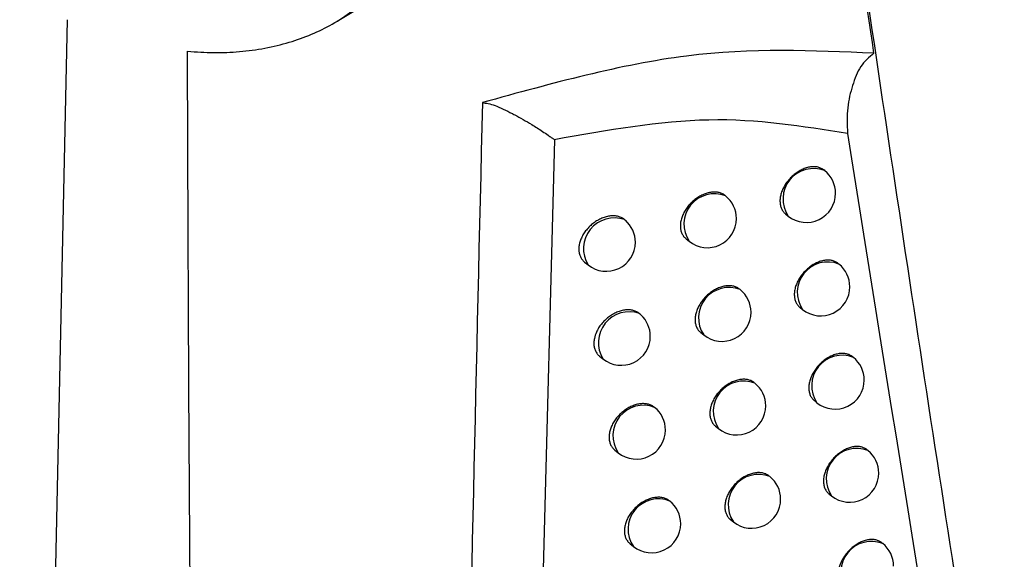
# Model space of a CAD drawing. Header units: millimetres. Extents: x -0.66 to 0.91, y -0.4 to 0.64.
# Tile 164 of 171: x 0.71653 to 0.73345, y 0.25621 to 0.26549. Entities that reach past the tile are written whole.
import ezdxf

# ---------------------------------------------------------------- set-up
doc = ezdxf.new("R2010")
doc.units = ezdxf.units.MM
doc.layers.add('FORMAT', color=7, linetype='Continuous')

msp = doc.modelspace()

# ---------------------------------------------------------------- linework, layer by layer
at = {"layer": 'FORMAT', "color": 7, "linetype": 'Continuous', "lineweight": 25}
for p, q in [((0.721988, 0.265461), (0.726776, 0.268363)), ((0.716532, 0.226513), (0.717352, 0.265486)), ((0.725721, 0.263424), (0.725497, 0.254921)), ((0.730366, 0.262892), (0.730351, 0.262903)), ((0.728662, 0.262458), (0.728654, 0.262465)), ((0.729692, 0.26215), (0.729739, 0.262112)), ((0.726925, 0.262051), (0.726941, 0.262038)), ((0.727983, 0.261721), (0.728036, 0.261679)), ((0.72624, 0.26132), (0.726299, 0.261272)), ((0.730611, 0.261286), (0.730596, 0.261298)), ((0.728913, 0.260848), (0.728904, 0.260855)), ((0.729939, 0.260543), (0.729984, 0.260506)), ((0.728235, 0.26011), (0.728287, 0.260068)), ((0.726498, 0.259703), (0.726556, 0.259657)), ((0.730859, 0.259683), (0.730842, 0.259696)), ((0.729166, 0.25924), (0.729156, 0.259248)), ((0.730188, 0.258939), (0.730232, 0.258903)), ((0.728489, 0.258502), (0.72854, 0.258461)), ((0.726758, 0.25809), (0.726816, 0.258044)), ((0.731109, 0.258082), (0.731092, 0.258096)), ((0.729422, 0.257635), (0.729411, 0.257644)), ((0.730439, 0.257338), (0.730483, 0.257303)), ((0.728746, 0.256896), (0.728796, 0.256856)), ((0.727022, 0.256479), (0.727078, 0.256434)), ((0.731362, 0.256484), (0.731344, 0.256499))]:
    msp.add_line(p, q, dxfattribs=at)
for centre, radius, start, end in [((0.730173, 0.262405), 0.0005234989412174, 68.457995, 213.993496), ((0.730052, 0.262502), 0.0005000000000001, 360, 51.225746), ((0.72847, 0.261971), 0.0005234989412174, 68.457995, 213.993496), ((0.728349, 0.262068), 0.0005000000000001, 360, 51.225746), ((0.730052, 0.262502), 0.0005000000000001, 231.225746, 360), ((0.726751, 0.26155), 0.0005306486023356, 70.794007, 211.657484), ((0.726612, 0.261662), 0.0005, 360, 48.966978), ((0.728349, 0.262068), 0.0005000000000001, 231.225746, 360), ((0.726612, 0.261662), 0.0005, 231.225746, 360), ((0.730418, 0.260799), 0.0005234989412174, 68.457995, 213.993496), ((0.730298, 0.260896), 0.0005, 360, 51.225746), ((0.728721, 0.260361), 0.0005234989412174, 68.457995, 213.993496), ((0.7286, 0.260458), 0.0005, 360, 51.225746), ((0.730298, 0.260896), 0.0005000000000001, 231.225746, 360), ((0.727006, 0.259936), 0.0005299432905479, 70.578337, 211.873155), ((0.726869, 0.260046), 0.0005, 46.800288, 51.225746), ((0.726869, 0.260046), 0.0005, 360, 46.800288), ((0.7286, 0.260458), 0.0005, 231.225746, 360), ((0.726869, 0.260046), 0.0005000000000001, 231.225746, 360), ((0.730666, 0.259196), 0.0005234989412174, 68.457995, 213.993496), ((0.730545, 0.259293), 0.0005000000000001, 360, 51.225746), ((0.728974, 0.258753), 0.0005234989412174, 68.457995, 213.993496), ((0.728853, 0.25885), 0.0005, 360, 51.225746), ((0.730545, 0.259293), 0.0005000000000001, 231.225746, 360), ((0.72725, 0.258336), 0.0005237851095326, 68.558634, 213.892858), ((0.727129, 0.258434), 0.0005, 360, 51.225746), ((0.728853, 0.25885), 0.0005000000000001, 231.225746, 360), ((0.727129, 0.258434), 0.0005, 231.225746, 360), ((0.730917, 0.257595), 0.0005234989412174, 68.457995, 213.993496), ((0.730796, 0.257693), 0.0005000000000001, 360, 51.225746), ((0.72923, 0.257149), 0.0005234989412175, 68.457995, 213.993496), ((0.729109, 0.257246), 0.0005, 360, 51.225746), ((0.730796, 0.257693), 0.0005000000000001, 231.225746, 360), ((0.727509, 0.256729), 0.0005225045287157, 68.102883, 214.348608), ((0.727391, 0.256824), 0.0005000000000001, 360, 51.225746), ((0.729109, 0.257246), 0.0005, 231.225746, 360), ((0.727391, 0.256824), 0.0005000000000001, 231.225746, 360), ((0.73117, 0.255998), 0.0005234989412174, 68.457995, 213.993496), ((0.731049, 0.256095), 0.0005000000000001, 360, 51.225746)]:
    msp.add_arc(centre, radius, start, end, dxfattribs=at)
for points, knots in [([(0.7194152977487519, 0.2649424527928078), (0.7195666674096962, 0.2649325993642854), (0.7198704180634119, 0.2649128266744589), (0.7203147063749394, 0.2649326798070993), (0.7207487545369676, 0.264990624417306), (0.7211619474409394, 0.2650904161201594), (0.7215497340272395, 0.2652293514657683), (0.7219117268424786, 0.2654066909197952), (0.722249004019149, 0.2656255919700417), (0.7225488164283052, 0.2658790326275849), (0.722809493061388, 0.2661622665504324), (0.7230309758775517, 0.2664711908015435), (0.72321796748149, 0.266813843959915), (0.7233620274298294, 0.2671764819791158), (0.7234982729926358, 0.2676777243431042), (0.7235578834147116, 0.2682110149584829), (0.723539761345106, 0.2687656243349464), (0.7234726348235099, 0.2693251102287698), (0.7233346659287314, 0.269893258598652), (0.7231285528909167, 0.270462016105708), (0.7228152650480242, 0.2711722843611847), (0.7223083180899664, 0.2720123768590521), (0.721668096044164, 0.2727890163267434), (0.7211889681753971, 0.2732793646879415), (0.7208274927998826, 0.2736104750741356), (0.7203600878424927, 0.2739963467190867), (0.7198926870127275, 0.2743330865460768), (0.719528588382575, 0.2745513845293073), (0.7194064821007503, 0.274624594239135)], [0, 0, 0, 0, 0.0333652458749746, 0.0669534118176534, 0.1012562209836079, 0.1358121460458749, 0.1691794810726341, 0.2027885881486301, 0.2371861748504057, 0.2718658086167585, 0.3039329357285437, 0.3365015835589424, 0.3693290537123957, 0.4026948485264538, 0.4332405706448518, 0.4950753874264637, 0.5266811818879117, 0.5563478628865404, 0.6164688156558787, 0.6469846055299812, 0.6768670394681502, 0.7679224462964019, 0.8300754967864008, 0.8615837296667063, 0.8935002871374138, 0.9199035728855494, 0.9731383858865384, 1, 1, 1, 1]), ([(0.731212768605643, 0.2649081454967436), (0.7310672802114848, 0.265899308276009), (0.7307744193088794, 0.267894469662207), (0.7304909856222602, 0.2698984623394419), (0.7303483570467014, 0.2709069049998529)], [0, 0, 0, 0, 0.4967832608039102, 1, 1, 1, 1]), ([(0.7414792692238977, 0.2091920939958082), (0.7404295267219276, 0.2140268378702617), (0.7383296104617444, 0.2236983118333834), (0.7355151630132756, 0.2385232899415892), (0.7329207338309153, 0.2535623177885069), (0.7314076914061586, 0.2637942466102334), (0.73065101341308, 0.2689112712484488)], [0, 0, 0, 0, 0.2497424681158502, 0.4995875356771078, 0.7497419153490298, 1, 1, 1, 1]), ([(0.7312127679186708, 0.2649081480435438), (0.7301636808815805, 0.2649555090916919), (0.7280698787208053, 0.2650500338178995), (0.7256770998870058, 0.2643903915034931), (0.724483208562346, 0.2640612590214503)], [0, 0, 0, 0, 0.5010440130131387, 1, 1, 1, 1]), ([(0.7211222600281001, 0.1835520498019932), (0.7210896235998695, 0.1843891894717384), (0.7208191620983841, 0.1913266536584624), (0.7203762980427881, 0.2044048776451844), (0.7199025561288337, 0.2228530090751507), (0.7195818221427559, 0.2413939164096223), (0.7194500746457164, 0.255442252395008), (0.7194212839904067, 0.2633071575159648), (0.7194152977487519, 0.2649424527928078)], [0, 0, 0, 0, 0.03118345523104, 0.2584205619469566, 0.4856768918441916, 0.712990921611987, 0.9403241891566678, 1, 1, 1, 1]), ([(0.7312127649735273, 0.2649081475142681), (0.7311297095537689, 0.2648398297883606), (0.730963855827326, 0.2647034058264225), (0.7308406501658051, 0.2643557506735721), (0.7307423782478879, 0.2639868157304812), (0.7307522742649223, 0.2636806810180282), (0.7307572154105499, 0.2635278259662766)], [0, 0, 0, 0, 0.2503243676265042, 0.499873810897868, 0.7502837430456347, 1, 1, 1, 1]), ([(0.7244832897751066, 0.2640609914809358), (0.7242738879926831, 0.2551415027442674), (0.7238550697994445, 0.2373019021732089), (0.7239798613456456, 0.210804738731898), (0.7245338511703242, 0.1933501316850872), (0.7248108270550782, 0.1846234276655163)], [0, 0, 0, 0, 0.333333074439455, 0.6666894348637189, 1, 1, 1, 1]), ([(0.7244833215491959, 0.2640612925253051), (0.7245495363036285, 0.2640514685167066), (0.7246822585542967, 0.2640317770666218), (0.7248912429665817, 0.2639274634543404), (0.7249984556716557, 0.2638722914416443), (0.7250024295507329, 0.2638702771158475), (0.7250165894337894, 0.2638630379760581), (0.7251224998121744, 0.2638076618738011), (0.7252861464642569, 0.2637135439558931), (0.7254834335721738, 0.2635886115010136), (0.7255978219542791, 0.2635117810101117), (0.7256613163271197, 0.2634666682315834), (0.7256958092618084, 0.263442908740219), (0.7257135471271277, 0.2634301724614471), (0.7257176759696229, 0.2634260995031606), (0.7257187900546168, 0.2634245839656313), (0.7257189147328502, 0.2634238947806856), (0.7257189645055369, 0.2634236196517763)], [0, 0, 0, 0, 0.2490868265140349, 0.4992748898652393, 0.4996196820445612, 0.5020572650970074, 0.5085779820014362, 0.5327781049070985, 0.7495227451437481, 0.8746555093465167, 0.9373238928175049, 0.9686671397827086, 0.9914967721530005, 0.9974136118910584, 0.999098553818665, 0.9996401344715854, 1, 1, 1, 1]), ([(0.7307572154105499, 0.2635278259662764), (0.7299849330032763, 0.2636537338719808), (0.728440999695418, 0.2639054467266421), (0.7266260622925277, 0.263584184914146), (0.7257189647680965, 0.2634236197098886)], [0, 0, 0, 0, 0.5002045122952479, 1, 1, 1, 1]), ([(0.7307572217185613, 0.2635278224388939), (0.7322280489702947, 0.2543267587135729), (0.7344792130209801, 0.2402441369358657), (0.7380838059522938, 0.2218139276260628), (0.7401309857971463, 0.2125023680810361), (0.7411547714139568, 0.2078456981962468)], [0, 0, 0, 0, 0.4851334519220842, 0.7425175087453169, 1, 1, 1, 1]), ([(0.7303512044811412, 0.2629030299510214), (0.7303452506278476, 0.2629076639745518), (0.7303241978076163, 0.2629240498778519), (0.7302903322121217, 0.2629402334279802), (0.7302515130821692, 0.2629518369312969), (0.7302104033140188, 0.26295934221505), (0.7301663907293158, 0.2629607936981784), (0.7301205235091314, 0.2629560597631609), (0.7300853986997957, 0.2629494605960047), (0.7300499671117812, 0.2629399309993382), (0.7300139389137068, 0.2629273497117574), (0.7299662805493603, 0.2629068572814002), (0.7299190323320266, 0.2628807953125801), (0.729873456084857, 0.2628498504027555), (0.7298401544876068, 0.2628241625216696), (0.7298083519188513, 0.2627965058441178), (0.7297781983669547, 0.2627670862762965), (0.7297494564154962, 0.2627356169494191), (0.7297227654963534, 0.2627027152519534), (0.7296901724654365, 0.2626573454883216), (0.7296621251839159, 0.2626098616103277), (0.7296394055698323, 0.2625614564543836), (0.7296203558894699, 0.2625127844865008), (0.7296069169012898, 0.2624640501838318), (0.7295994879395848, 0.2624164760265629), (0.7295960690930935, 0.2623699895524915), (0.7295986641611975, 0.262325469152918), (0.729607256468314, 0.2622840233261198), (0.7296197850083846, 0.2622448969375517), (0.7296379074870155, 0.2622093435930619), (0.729661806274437, 0.2621789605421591), (0.7296777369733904, 0.2621611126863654), (0.7296894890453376, 0.2621533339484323), (0.729693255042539, 0.2621508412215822)], [0, 0, 0, 0, 0.0210819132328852, 0.0745456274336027, 0.1018336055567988, 0.1283248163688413, 0.1819148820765, 0.2092674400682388, 0.235819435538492, 0.2625567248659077, 0.2895808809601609, 0.3169979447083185, 0.3701142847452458, 0.3973679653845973, 0.4248224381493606, 0.4513936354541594, 0.4781512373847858, 0.5051979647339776, 0.5326410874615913, 0.5591505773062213, 0.6127832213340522, 0.6401641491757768, 0.6665900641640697, 0.7200530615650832, 0.7473464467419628, 0.7737089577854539, 0.8270416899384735, 0.8542660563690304, 0.8806197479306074, 0.9339322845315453, 0.9611436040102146, 0.9875483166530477, 1, 1, 1, 1]), ([(0.7286542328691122, 0.2624642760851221), (0.7286483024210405, 0.262468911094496), (0.7286270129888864, 0.2624855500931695), (0.728592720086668, 0.262502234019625), (0.7285532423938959, 0.2625145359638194), (0.7285113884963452, 0.2625227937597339), (0.7284665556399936, 0.2625250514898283), (0.7284198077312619, 0.2625211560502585), (0.728383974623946, 0.2625151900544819), (0.7283477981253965, 0.2625062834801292), (0.7283110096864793, 0.2624943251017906), (0.7282623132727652, 0.2624746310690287), (0.7282140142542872, 0.2624493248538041), (0.7281673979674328, 0.2624190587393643), (0.7281221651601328, 0.2623855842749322), (0.7280795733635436, 0.2623477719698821), (0.728040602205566, 0.2623065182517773), (0.7280133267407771, 0.2622739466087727), (0.7279800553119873, 0.2622289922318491), (0.7279514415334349, 0.2621818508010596), (0.7279282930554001, 0.2621337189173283), (0.7279089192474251, 0.2620853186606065), (0.7278952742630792, 0.262036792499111), (0.7278877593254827, 0.2619893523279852), (0.7278843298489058, 0.2619429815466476), (0.7278870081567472, 0.261898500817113), (0.7278957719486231, 0.2618569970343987), (0.7279085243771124, 0.2618177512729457), (0.7279269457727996, 0.2617819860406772), (0.7279512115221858, 0.2617512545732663), (0.7279675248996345, 0.2617330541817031), (0.7279796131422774, 0.2617249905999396), (0.7279835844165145, 0.2617223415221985)], [0, 0, 0, 0, 0.0206069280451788, 0.0739758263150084, 0.1012127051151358, 0.1277175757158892, 0.1813330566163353, 0.208696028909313, 0.2353181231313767, 0.2621256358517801, 0.2892201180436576, 0.3167076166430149, 0.3700212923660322, 0.3973767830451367, 0.4249341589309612, 0.4783862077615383, 0.5055205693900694, 0.5330544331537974, 0.5595947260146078, 0.6132923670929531, 0.640709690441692, 0.6670973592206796, 0.7204851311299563, 0.7477424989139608, 0.7740152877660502, 0.827167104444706, 0.854299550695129, 0.8805539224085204, 0.9336643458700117, 0.9607708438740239, 0.9871122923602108, 1, 1, 1, 1]), ([(0.7269408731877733, 0.2620377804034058), (0.7269370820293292, 0.2620412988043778), (0.7269261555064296, 0.2620514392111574), (0.7269062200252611, 0.2620663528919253), (0.7268802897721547, 0.2620816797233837), (0.726851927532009, 0.2620943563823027), (0.72682165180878, 0.2621041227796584), (0.7267898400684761, 0.2621109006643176), (0.7267565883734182, 0.2621147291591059), (0.7267217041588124, 0.2621155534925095), (0.7266858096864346, 0.2621132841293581), (0.7266493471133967, 0.2621079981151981), (0.726612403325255, 0.2620997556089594), (0.7265747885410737, 0.2620884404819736), (0.7265372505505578, 0.2620742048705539), (0.7265002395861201, 0.2620572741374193), (0.726463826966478, 0.2620377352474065), (0.7264278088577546, 0.2620153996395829), (0.7263930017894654, 0.2619906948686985), (0.7263598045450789, 0.2619639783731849), (0.7263282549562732, 0.2619353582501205), (0.7262981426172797, 0.2619045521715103), (0.7262702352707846, 0.2618722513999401), (0.7262448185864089, 0.2618389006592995), (0.7262218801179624, 0.2618046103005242), (0.7262012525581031, 0.2617690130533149), (0.7261835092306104, 0.2617329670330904), (0.7261687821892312, 0.2616969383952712), (0.7261570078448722, 0.2616610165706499), (0.7261481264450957, 0.2616248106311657), (0.7261405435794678, 0.261577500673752), (0.7261391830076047, 0.2615316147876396), (0.7261440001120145, 0.2614881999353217), (0.726152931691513, 0.2614466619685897), (0.7261679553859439, 0.2614083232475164), (0.7261884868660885, 0.2613739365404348), (0.72620700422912, 0.2613505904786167), (0.7262237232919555, 0.2613319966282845), (0.7262361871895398, 0.2613236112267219), (0.7262404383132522, 0.261320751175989)], [0, 0, 0, 0, 0.0136544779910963, 0.0393536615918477, 0.0652293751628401, 0.0916595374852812, 0.1182803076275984, 0.1441759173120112, 0.1702493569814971, 0.1968817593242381, 0.2237065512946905, 0.2497888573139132, 0.2760510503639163, 0.3028799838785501, 0.3299045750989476, 0.3560825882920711, 0.3824425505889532, 0.4093775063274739, 0.4365117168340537, 0.4626410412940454, 0.488953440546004, 0.5158457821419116, 0.5429396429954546, 0.5688856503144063, 0.5950142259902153, 0.6217213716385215, 0.6486295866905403, 0.6743387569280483, 0.7002284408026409, 0.7266890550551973, 0.7533475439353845, 0.8047359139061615, 0.8308208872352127, 0.8572869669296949, 0.90861597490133, 0.9346662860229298, 0.9610919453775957, 0.9867294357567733, 1, 1, 1, 1]), ([(0.7305953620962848, 0.2612979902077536), (0.7305894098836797, 0.2613026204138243), (0.7305684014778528, 0.2613189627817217), (0.7305346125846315, 0.2613350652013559), (0.730495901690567, 0.2613465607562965), (0.7304549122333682, 0.2613539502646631), (0.7304110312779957, 0.2613552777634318), (0.7303653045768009, 0.2613504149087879), (0.7303302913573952, 0.261343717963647), (0.7302949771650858, 0.2613340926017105), (0.7302590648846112, 0.2613214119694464), (0.7301996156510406, 0.2612956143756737), (0.7301406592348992, 0.2612603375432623), (0.7300858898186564, 0.2612177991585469), (0.7300541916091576, 0.2611900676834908), (0.7300241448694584, 0.2611605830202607), (0.7299955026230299, 0.2611290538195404), (0.7299689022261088, 0.2610960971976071), (0.7299364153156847, 0.2610506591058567), (0.7299084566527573, 0.2610031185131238), (0.7298858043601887, 0.2609546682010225), (0.7298668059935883, 0.2609059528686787), (0.729853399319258, 0.2608571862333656), (0.7298459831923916, 0.2608095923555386), (0.7298425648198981, 0.2607630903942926), (0.7298451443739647, 0.2607185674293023), (0.729853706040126, 0.2606771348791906), (0.7298661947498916, 0.2606380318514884), (0.7298842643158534, 0.2606025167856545), (0.7299080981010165, 0.2605721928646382), (0.7299239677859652, 0.2605543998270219), (0.7299356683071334, 0.2605466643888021), (0.7299394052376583, 0.2605441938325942)], [0, 0, 0, 0, 0.0211437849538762, 0.0746272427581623, 0.1019256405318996, 0.1284189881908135, 0.1820136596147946, 0.2093688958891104, 0.2359158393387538, 0.2626480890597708, 0.2896672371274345, 0.3170793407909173, 0.3972802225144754, 0.4247254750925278, 0.4512895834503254, 0.4780399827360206, 0.5050792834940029, 0.5325146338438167, 0.5590240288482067, 0.6126561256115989, 0.6400363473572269, 0.6664713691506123, 0.7199525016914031, 0.7472548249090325, 0.7736333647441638, 0.8269984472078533, 0.8542392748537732, 0.8806101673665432, 0.9339576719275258, 0.9611870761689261, 0.9876038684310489, 1, 1, 1, 1]), ([(0.7289038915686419, 0.2608548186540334), (0.7288979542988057, 0.2608594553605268), (0.7288767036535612, 0.2608760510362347), (0.7288424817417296, 0.260892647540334), (0.7288031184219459, 0.2609048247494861), (0.7287613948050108, 0.2609129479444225), (0.7287167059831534, 0.2609150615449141), (0.7286701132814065, 0.2609110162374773), (0.7286344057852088, 0.2609049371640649), (0.7285983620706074, 0.2608959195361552), (0.7285617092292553, 0.2608838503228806), (0.728513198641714, 0.2608640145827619), (0.7284650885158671, 0.2608385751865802), (0.7284186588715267, 0.2608081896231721), (0.7283736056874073, 0.2607746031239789), (0.7283311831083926, 0.260736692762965), (0.7282923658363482, 0.2606953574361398), (0.7282651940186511, 0.260662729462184), (0.7282320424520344, 0.2606177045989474), (0.7282035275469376, 0.2605705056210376), (0.7281804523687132, 0.2605223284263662), (0.7281611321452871, 0.2604738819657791), (0.7281475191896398, 0.2604253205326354), (0.7281400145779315, 0.2603778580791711), (0.728136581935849, 0.260331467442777), (0.7281392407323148, 0.2602869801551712), (0.7281479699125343, 0.2602454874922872), (0.7281606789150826, 0.2602062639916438), (0.7281790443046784, 0.2601705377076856), (0.7282032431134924, 0.2601398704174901), (0.7282194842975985, 0.2601217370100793), (0.7282315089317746, 0.260113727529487), (0.7282354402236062, 0.2601111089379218)], [0, 0, 0, 0, 0.0206993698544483, 0.0740870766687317, 0.1013340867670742, 0.1278363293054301, 0.1814469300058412, 0.2088079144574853, 0.235416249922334, 0.2622099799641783, 0.2892906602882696, 0.3167643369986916, 0.3700391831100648, 0.3973746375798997, 0.4249117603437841, 0.4783305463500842, 0.5054477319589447, 0.5329637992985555, 0.5594983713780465, 0.6131838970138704, 0.6405943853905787, 0.6669902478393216, 0.7203941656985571, 0.7476592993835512, 0.7739505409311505, 0.8271395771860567, 0.8542909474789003, 0.8805654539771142, 0.9337168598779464, 0.9608446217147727, 0.9871986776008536, 1, 1, 1, 1]), ([(0.7272105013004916, 0.2604089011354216), (0.727202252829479, 0.2604174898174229), (0.7271805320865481, 0.2604401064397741), (0.727145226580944, 0.2604631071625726), (0.7271078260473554, 0.2604798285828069), (0.7270776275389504, 0.260489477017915), (0.7270459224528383, 0.2604961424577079), (0.7270127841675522, 0.2604998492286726), (0.7269780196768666, 0.2605005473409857), (0.726942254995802, 0.260498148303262), (0.7269059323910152, 0.260492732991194), (0.7268691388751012, 0.2604843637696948), (0.7268316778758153, 0.2604729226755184), (0.7267942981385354, 0.2604585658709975), (0.7267574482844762, 0.2604415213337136), (0.7267211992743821, 0.2604218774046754), (0.7266853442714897, 0.2603994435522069), (0.7266506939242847, 0.2603746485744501), (0.7266176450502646, 0.2603478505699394), (0.7265862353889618, 0.2603191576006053), (0.7265562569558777, 0.2602882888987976), (0.7265284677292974, 0.2602559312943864), (0.7265031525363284, 0.2602225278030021), (0.7264803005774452, 0.2601881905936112), (0.7264597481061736, 0.2601525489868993), (0.7264304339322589, 0.2600927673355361), (0.7264104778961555, 0.2600314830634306), (0.7264010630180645, 0.2599725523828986), (0.7263984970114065, 0.2599378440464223), (0.7263989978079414, 0.2599042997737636), (0.7264026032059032, 0.2598715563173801), (0.7264093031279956, 0.2598403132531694), (0.7264189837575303, 0.2598108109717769), (0.7264315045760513, 0.2597832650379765), (0.7264469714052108, 0.2597574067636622), (0.7264653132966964, 0.2597339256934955), (0.7264824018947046, 0.2597159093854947), (0.7264941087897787, 0.2597068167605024), (0.7264980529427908, 0.2597037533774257)], [0, 0, 0, 0, 0.0310169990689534, 0.0816772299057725, 0.1076616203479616, 0.1338337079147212, 0.1592757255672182, 0.1848926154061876, 0.2110593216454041, 0.2374153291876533, 0.2630257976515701, 0.2888129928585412, 0.3151570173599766, 0.3416932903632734, 0.3673903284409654, 0.3932659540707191, 0.4197058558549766, 0.4463412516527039, 0.4719946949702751, 0.4978277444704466, 0.5242295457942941, 0.5508288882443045, 0.5763170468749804, 0.6019843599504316, 0.6282192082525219, 0.6546512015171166, 0.7312067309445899, 0.757412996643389, 0.7826194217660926, 0.8080027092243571, 0.8336597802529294, 0.8596916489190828, 0.8848716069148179, 0.9102266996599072, 0.9358521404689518, 0.9618471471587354, 0.9871459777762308, 1, 1, 1, 1]), ([(0.7308422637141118, 0.2596955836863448), (0.7308363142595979, 0.2597002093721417), (0.7308153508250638, 0.2597165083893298), (0.7307816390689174, 0.259732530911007), (0.7307430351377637, 0.2597439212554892), (0.7307021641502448, 0.2597511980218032), (0.7306584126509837, 0.2597524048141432), (0.7306128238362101, 0.2597474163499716), (0.7305779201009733, 0.2597406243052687), (0.7305427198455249, 0.2597309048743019), (0.7305069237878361, 0.2597181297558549), (0.7304476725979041, 0.2596921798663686), (0.7303889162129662, 0.2596567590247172), (0.7303343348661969, 0.2596140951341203), (0.7303027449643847, 0.2595862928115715), (0.730272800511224, 0.2595567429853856), (0.7302442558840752, 0.2595251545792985), (0.7302177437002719, 0.2594921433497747), (0.7301853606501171, 0.259446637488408), (0.7301574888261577, 0.259399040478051), (0.7301349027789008, 0.2593505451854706), (0.7301159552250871, 0.2593017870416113), (0.73010258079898, 0.2592529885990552), (0.7300951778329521, 0.2592053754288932), (0.7300917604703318, 0.259158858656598), (0.7300943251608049, 0.2591143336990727), (0.7301028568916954, 0.2590729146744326), (0.7301153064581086, 0.2590338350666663), (0.7301333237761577, 0.2589983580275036), (0.7301570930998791, 0.2589680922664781), (0.730172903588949, 0.2589503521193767), (0.7301845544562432, 0.2589426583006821), (0.7301882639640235, 0.2589402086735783)], [0, 0, 0, 0, 0.0211978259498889, 0.0746924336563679, 0.1019968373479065, 0.1284886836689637, 0.1820805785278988, 0.2094346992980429, 0.2359735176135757, 0.2626976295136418, 0.289708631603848, 0.3171125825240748, 0.397278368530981, 0.4247115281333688, 0.4512656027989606, 0.478005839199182, 0.5050347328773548, 0.5324593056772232, 0.5589651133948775, 0.612589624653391, 0.6399655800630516, 0.6664055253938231, 0.7198963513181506, 0.7472033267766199, 0.7735932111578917, 0.8269811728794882, 0.8542336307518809, 0.8806169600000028, 0.9339897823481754, 0.961232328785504, 0.9876568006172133, 1, 1, 1, 1]), ([(0.7291561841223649, 0.2592480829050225), (0.7291502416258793, 0.2592527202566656), (0.7291290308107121, 0.2592692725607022), (0.7290948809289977, 0.2592857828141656), (0.7290556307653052, 0.2592978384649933), (0.7290140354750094, 0.2593058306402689), (0.7289694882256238, 0.2593078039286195), (0.7289230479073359, 0.2593036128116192), (0.7288874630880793, 0.2592974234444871), (0.7288515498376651, 0.2592882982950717), (0.7288150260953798, 0.2592761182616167), (0.7287545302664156, 0.259251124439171), (0.728694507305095, 0.2592165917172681), (0.7286276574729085, 0.2591663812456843), (0.728585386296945, 0.2591283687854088), (0.7285467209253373, 0.2590869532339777), (0.7285196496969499, 0.2590542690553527), (0.7284866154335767, 0.2590091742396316), (0.7284581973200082, 0.2589619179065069), (0.7284351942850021, 0.2589136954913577), (0.7284159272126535, 0.2588652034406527), (0.7284023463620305, 0.2588166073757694), (0.7283948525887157, 0.2587691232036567), (0.7283914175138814, 0.2587227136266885), (0.7283940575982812, 0.2586782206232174), (0.7284027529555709, 0.2586367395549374), (0.7284154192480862, 0.2585975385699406), (0.728433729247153, 0.2585618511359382), (0.7284578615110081, 0.2585312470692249), (0.7284740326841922, 0.2585131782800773), (0.7284859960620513, 0.2585052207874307), (0.7284898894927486, 0.2585026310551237)], [0, 0, 0, 0, 0.020788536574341, 0.0742014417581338, 0.101461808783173, 0.127965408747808, 0.1815791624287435, 0.2089422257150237, 0.2355415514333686, 0.262326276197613, 0.2893979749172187, 0.3168627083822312, 0.3972867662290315, 0.4248089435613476, 0.4782043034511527, 0.5053093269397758, 0.5328127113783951, 0.559345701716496, 0.6130275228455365, 0.6404355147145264, 0.6668427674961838, 0.7202693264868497, 0.7475455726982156, 0.7738578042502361, 0.8270891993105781, 0.8542621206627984, 0.8805592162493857, 0.9337565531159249, 0.9609080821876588, 0.9872777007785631, 1, 1, 1, 1]), ([(0.7274377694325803, 0.2588265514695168), (0.7274318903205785, 0.2588311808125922), (0.7274183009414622, 0.2588418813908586), (0.7273942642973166, 0.2588556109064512), (0.7273661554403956, 0.2588681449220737), (0.7273262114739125, 0.2588807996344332), (0.7272827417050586, 0.2588876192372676), (0.7272368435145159, 0.2588883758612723), (0.7272012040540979, 0.2588858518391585), (0.7271650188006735, 0.2588803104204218), (0.7271283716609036, 0.2588718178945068), (0.7270910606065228, 0.2588602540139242), (0.727053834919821, 0.2588457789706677), (0.7270171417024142, 0.25882862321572), (0.7269810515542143, 0.2588088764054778), (0.7269453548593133, 0.258786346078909), (0.7269108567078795, 0.2587614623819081), (0.7268779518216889, 0.2587345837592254), (0.7268466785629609, 0.2587058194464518), (0.726816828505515, 0.2586748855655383), (0.7267801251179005, 0.2586318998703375), (0.7267478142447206, 0.2585862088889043), (0.7267206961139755, 0.2585389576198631), (0.7266972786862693, 0.258490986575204), (0.7266795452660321, 0.258442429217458), (0.7266678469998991, 0.2583944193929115), (0.7266621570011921, 0.2583588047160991), (0.7266595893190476, 0.2583240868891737), (0.7266600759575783, 0.2582905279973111), (0.7266636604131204, 0.2582577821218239), (0.7266703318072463, 0.2582265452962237), (0.726679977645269, 0.2581970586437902), (0.7266924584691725, 0.258169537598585), (0.7267078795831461, 0.2581437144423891), (0.7267261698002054, 0.2581202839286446), (0.7267431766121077, 0.2581023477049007), (0.7267548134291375, 0.2580933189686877), (0.7267587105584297, 0.2580902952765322)], [0, 0, 0, 0, 0.0202230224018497, 0.0467448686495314, 0.0735484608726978, 0.1007372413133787, 0.1537009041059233, 0.1808677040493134, 0.2082313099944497, 0.2348052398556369, 0.261562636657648, 0.2888981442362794, 0.3164332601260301, 0.3430897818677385, 0.3699315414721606, 0.3973584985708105, 0.4249881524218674, 0.4516035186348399, 0.4784050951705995, 0.505796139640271, 0.5333918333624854, 0.5864475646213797, 0.6136798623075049, 0.64111644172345, 0.6939565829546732, 0.7207818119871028, 0.7480031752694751, 0.7742001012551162, 0.8005807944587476, 0.827245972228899, 0.8543006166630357, 0.8804720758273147, 0.9068256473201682, 0.9334604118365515, 0.960479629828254, 0.9867647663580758, 0.9999999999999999, 0.9999999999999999, 0.9999999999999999, 0.9999999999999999]), ([(0.7310919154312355, 0.2580958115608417), (0.7310859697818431, 0.258100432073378), (0.731065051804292, 0.2581166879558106), (0.7310314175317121, 0.2581326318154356), (0.7309929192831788, 0.2581439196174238), (0.73095216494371, 0.2581510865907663), (0.7309085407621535, 0.2581521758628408), (0.7308630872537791, 0.258147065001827), (0.7308282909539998, 0.2581401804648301), (0.730793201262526, 0.258130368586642), (0.7307575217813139, 0.2581175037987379), (0.7307103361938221, 0.2580966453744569), (0.7306635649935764, 0.2580702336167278), (0.7306184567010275, 0.2580389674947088), (0.7305854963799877, 0.2580130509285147), (0.7305540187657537, 0.2579851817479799), (0.7305241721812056, 0.257955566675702), (0.7304957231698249, 0.2579239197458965), (0.7304692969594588, 0.2578908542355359), (0.7304370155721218, 0.2578452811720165), (0.730409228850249, 0.2577976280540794), (0.7303867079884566, 0.2577490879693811), (0.7303678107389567, 0.2577002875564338), (0.7303544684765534, 0.2576514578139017), (0.7303470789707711, 0.2576038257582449), (0.7303436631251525, 0.2575572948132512), (0.7303462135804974, 0.2575127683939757), (0.7303547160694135, 0.2574713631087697), (0.7303671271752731, 0.2574323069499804), (0.73038509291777, 0.2573968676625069), (0.7304087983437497, 0.25736665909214), (0.7304245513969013, 0.2573489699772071), (0.7304361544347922, 0.2573413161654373), (0.7304398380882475, 0.2573388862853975)], [0, 0, 0, 0, 0.0212442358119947, 0.0747414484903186, 0.1020474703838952, 0.1285341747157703, 0.1821159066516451, 0.2094651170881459, 0.235992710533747, 0.2627055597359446, 0.2897052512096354, 0.317097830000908, 0.370144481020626, 0.3973622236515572, 0.4247803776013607, 0.4513214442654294, 0.4780485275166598, 0.50506400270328, 0.5324747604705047, 0.5589734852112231, 0.6125833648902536, 0.6399514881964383, 0.666392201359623, 0.7198843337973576, 0.7471917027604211, 0.7735882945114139, 0.826989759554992, 0.8542490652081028, 0.8806401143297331, 0.9340287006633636, 0.9612794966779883, 0.9877072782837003, 1, 1, 1, 1]), ([(0.7294111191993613, 0.2576440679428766), (0.729405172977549, 0.2576487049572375), (0.7293840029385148, 0.25766521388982), (0.7293499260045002, 0.257681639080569), (0.7293107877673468, 0.2576935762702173), (0.7292693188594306, 0.2577014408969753), (0.7292249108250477, 0.2577032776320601), (0.7291786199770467, 0.2576989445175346), (0.7291431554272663, 0.2576926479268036), (0.7291073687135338, 0.2576834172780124), (0.7290709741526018, 0.2576711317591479), (0.7290107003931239, 0.2576459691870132), (0.7289509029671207, 0.2576112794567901), (0.7288843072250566, 0.25756090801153), (0.728842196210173, 0.2575227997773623), (0.7288036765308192, 0.2574813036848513), (0.7287767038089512, 0.2574485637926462), (0.7287437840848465, 0.2574033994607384), (0.7287154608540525, 0.2573560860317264), (0.7286925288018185, 0.2573078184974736), (0.7286733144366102, 0.2572592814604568), (0.728659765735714, 0.2572106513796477), (0.7286522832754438, 0.2571631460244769), (0.7286488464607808, 0.2571167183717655), (0.7286514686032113, 0.2570722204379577), (0.7286601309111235, 0.2570307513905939), (0.7286727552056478, 0.2569915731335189), (0.7286910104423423, 0.256955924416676), (0.7287150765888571, 0.2569253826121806), (0.728731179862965, 0.2569073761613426), (0.72874308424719, 0.256899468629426), (0.7287469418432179, 0.2568969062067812)], [0, 0, 0, 0, 0.0208687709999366, 0.0742980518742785, 0.101567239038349, 0.1280685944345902, 0.1816781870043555, 0.2090395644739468, 0.2356269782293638, 0.2623997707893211, 0.2894595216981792, 0.3169122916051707, 0.3972853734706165, 0.4247899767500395, 0.4781563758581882, 0.5052464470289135, 0.5327343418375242, 0.5592622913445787, 0.6129334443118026, 0.640335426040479, 0.6667497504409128, 0.7201902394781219, 0.7474731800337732, 0.7738014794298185, 0.8270652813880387, 0.8542546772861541, 0.8805693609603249, 0.9338024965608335, 0.960972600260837, 0.9873532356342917, 1, 1, 1, 1]), ([(0.7276985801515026, 0.2572178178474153), (0.7276926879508, 0.2572224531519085), (0.72767910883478, 0.2572331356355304), (0.7276551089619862, 0.2572468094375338), (0.7276270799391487, 0.2572592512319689), (0.7275871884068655, 0.2572717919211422), (0.7275438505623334, 0.2572784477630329), (0.7274980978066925, 0.2572790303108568), (0.7274509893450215, 0.2572755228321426), (0.7274021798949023, 0.2572659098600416), (0.7273529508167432, 0.2572504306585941), (0.7273158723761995, 0.2572358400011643), (0.7272793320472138, 0.2572185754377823), (0.7272433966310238, 0.2571987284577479), (0.7272078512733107, 0.2571761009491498), (0.7271622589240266, 0.2571429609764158), (0.7271192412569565, 0.2571053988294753), (0.727079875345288, 0.2570643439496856), (0.7270433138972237, 0.2570212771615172), (0.7270111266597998, 0.2569755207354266), (0.7269841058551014, 0.2569282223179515), (0.7269665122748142, 0.2568920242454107), (0.7269518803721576, 0.2568558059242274), (0.726940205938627, 0.2568197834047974), (0.7269313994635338, 0.2567835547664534), (0.7269257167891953, 0.2567479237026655), (0.7269231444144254, 0.2567131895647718), (0.7269236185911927, 0.2566796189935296), (0.726927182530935, 0.2566468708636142), (0.7269338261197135, 0.2566156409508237), (0.7269434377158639, 0.2565861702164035), (0.7269558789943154, 0.2565586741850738), (0.7269712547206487, 0.2565328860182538), (0.7269894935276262, 0.2565095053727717), (0.7270064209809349, 0.2564916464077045), (0.7270179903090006, 0.2564826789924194), (0.727021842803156, 0.2564796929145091)], [0, 0, 0, 0, 0.0203393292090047, 0.0468738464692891, 0.0736905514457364, 0.1008931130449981, 0.1540432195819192, 0.1810170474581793, 0.2083792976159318, 0.2616328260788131, 0.2889522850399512, 0.3164713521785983, 0.3431050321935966, 0.3699237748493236, 0.3973270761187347, 0.4249328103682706, 0.4782650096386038, 0.5056357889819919, 0.5332107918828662, 0.5862553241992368, 0.6134810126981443, 0.6409105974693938, 0.667272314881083, 0.6938200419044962, 0.7206564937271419, 0.7478888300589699, 0.774109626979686, 0.8005143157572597, 0.8272036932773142, 0.8542828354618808, 0.8804801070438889, 0.9068597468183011, 0.933521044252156, 0.9605674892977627, 0.9868692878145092, 1, 1, 1, 1]), ([(0.7313443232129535, 0.2564986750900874), (0.7313383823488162, 0.2565032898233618), (0.7313175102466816, 0.2565195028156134), (0.7312839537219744, 0.2565353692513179), (0.7312455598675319, 0.2565465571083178), (0.7312049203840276, 0.2565536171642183), (0.7311614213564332, 0.2565545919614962), (0.7311161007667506, 0.2565493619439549), (0.7310814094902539, 0.2565423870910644), (0.7310464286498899, 0.2565324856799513), (0.7310108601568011, 0.2565195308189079), (0.7309638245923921, 0.2564985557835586), (0.7309172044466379, 0.256472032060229), (0.7308722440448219, 0.2564406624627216), (0.730839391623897, 0.2564146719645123), (0.7308080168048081, 0.2563867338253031), (0.7307782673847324, 0.2563570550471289), (0.7307499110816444, 0.2563253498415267), (0.7307235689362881, 0.2562922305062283), (0.7306913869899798, 0.2562465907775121), (0.7306636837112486, 0.2561988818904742), (0.7306412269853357, 0.2561502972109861), (0.7306223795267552, 0.2561014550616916), (0.7306090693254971, 0.2560525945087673), (0.730601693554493, 0.2560049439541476), (0.7305982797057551, 0.2559583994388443), (0.7306008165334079, 0.2559138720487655), (0.7306092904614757, 0.2558724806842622), (0.730621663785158, 0.2558334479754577), (0.7306395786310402, 0.2557980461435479), (0.7306632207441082, 0.2557678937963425), (0.7306789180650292, 0.2557502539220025), (0.7306904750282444, 0.2557426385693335), (0.7306941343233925, 0.2557402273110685)], [0, 0, 0, 0, 0.0212892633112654, 0.0747957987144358, 0.1021068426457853, 0.1285922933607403, 0.182171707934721, 0.2095199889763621, 0.236040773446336, 0.2627468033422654, 0.2897396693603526, 0.3171254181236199, 0.370152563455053, 0.3973602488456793, 0.4247682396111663, 0.4513008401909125, 0.4780193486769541, 0.5050260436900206, 0.5324277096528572, 0.5589233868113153, 0.6125268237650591, 0.6398913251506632, 0.6663361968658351, 0.7198365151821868, 0.7471478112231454, 0.7735540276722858, 0.8269749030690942, 0.8542440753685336, 0.8806456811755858, 0.9340557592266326, 0.9613177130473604, 0.9877519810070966, 1, 1, 1, 1])]:
    msp.add_open_spline(points, degree=3, knots=knots, dxfattribs=at)

doc.saveas('drawing.dxf')
